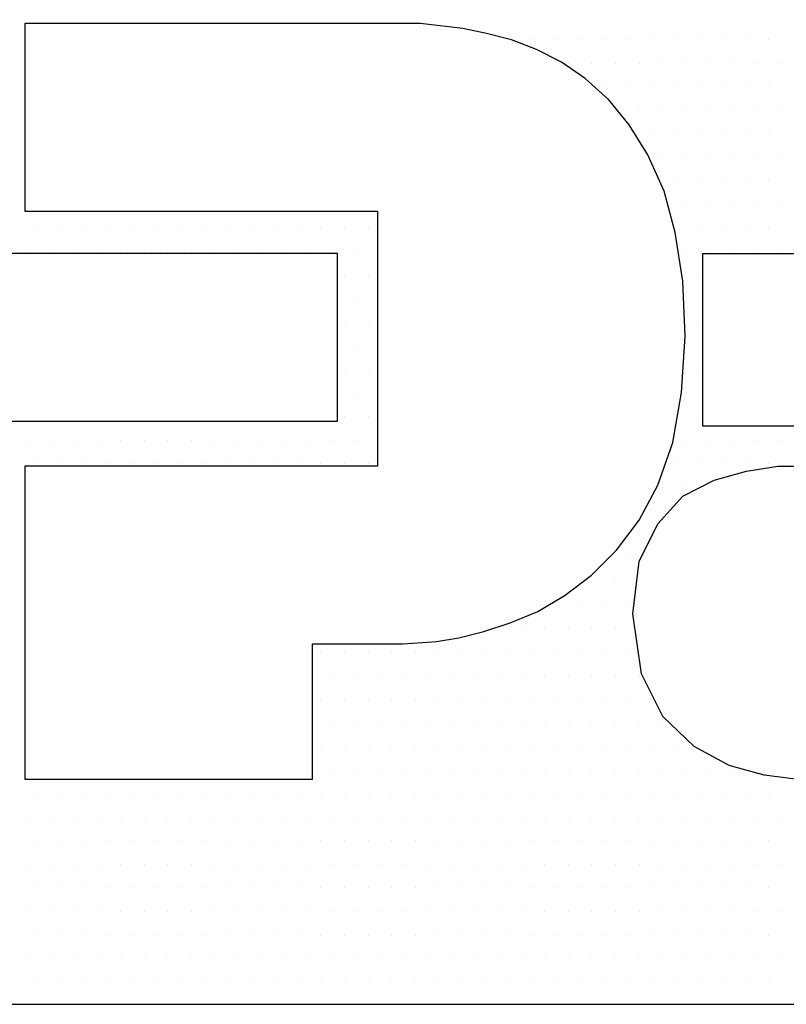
# Model space of a CAD drawing. Extents: x -71 to 52, y -13 to 68.
# Tile 53 of 81: x 32.4026 to 32.4948, y 50.2027 to 50.3212. Entities that reach past the tile are written whole.
import ezdxf

# ---------------------------------------------------------------- set-up
doc = ezdxf.new("R2010")
doc.units = 0
doc.header["$LTSCALE"] = 1.21
doc.header["$MEASUREMENT"] = 0
doc.layers.get('0').update_dxf_attribs({"linetype": 'CONTINUOUS'})
doc.layers.add('parker', color=40, linetype='CONTINUOUS')

# ---------------------------------------------------------------- blocks, each defined once
blk = doc.blocks.new('*X5')
at = {"color": 0}
for p, q in [((9.45937, 1.275), (9.45937, 1.275)), ((9.46875, 1.275), (9.46875, 1.275)), ((9.47813, 1.275), (9.47813, 1.275)), ((9.4875, 1.275), (9.4875, 1.275)), ((9.49688, 1.275), (9.49688, 1.275)), ((9.50625, 1.275), (9.50625, 1.275)), ((9.51562, 1.275), (9.51562, 1.275)), ((9.525, 1.275), (9.525, 1.275)), ((9.53438, 1.275), (9.53438, 1.275)), ((9.54375, 1.275), (9.54375, 1.275)), ((9.55313, 1.275), (9.55313, 1.275)), ((9.47344, 1.26562), (9.47344, 1.26562)), ((9.48281, 1.26562), (9.48281, 1.26562)), ((9.49219, 1.26562), (9.49219, 1.26562)), ((9.50156, 1.26562), (9.50156, 1.26562)), ((9.51094, 1.26562), (9.51094, 1.26562)), ((9.52031, 1.26562), (9.52031, 1.26562)), ((9.52969, 1.26562), (9.52969, 1.26562)), ((9.53906, 1.26562), (9.53906, 1.26562)), ((9.54844, 1.26562), (9.54844, 1.26562)), ((9.55781, 1.26562), (9.55781, 1.26562)), ((9.4875, 1.25625), (9.4875, 1.25625)), ((9.49688, 1.25625), (9.49688, 1.25625)), ((9.50625, 1.25625), (9.50625, 1.25625)), ((9.51562, 1.25625), (9.51562, 1.25625)), ((9.525, 1.25625), (9.525, 1.25625)), ((9.53438, 1.25625), (9.53438, 1.25625)), ((9.54375, 1.25625), (9.54375, 1.25625)), ((9.55313, 1.25625), (9.55313, 1.25625)), ((9.50156, 1.24687), (9.50156, 1.24687)), ((9.51094, 1.24687), (9.51094, 1.24687)), ((9.52031, 1.24687), (9.52031, 1.24687)), ((9.52969, 1.24687), (9.52969, 1.24687)), ((9.53906, 1.24687), (9.53906, 1.24687)), ((9.54844, 1.24687), (9.54844, 1.24687)), ((9.55781, 1.24687), (9.55781, 1.24687)), ((9.50625, 1.2375), (9.50625, 1.2375)), ((9.51562, 1.2375), (9.51562, 1.2375)), ((9.525, 1.2375), (9.525, 1.2375)), ((9.53438, 1.2375), (9.53438, 1.2375)), ((9.54375, 1.2375), (9.54375, 1.2375)), ((9.55313, 1.2375), (9.55313, 1.2375)), ((9.51094, 1.22812), (9.51094, 1.22812)), ((9.52031, 1.22812), (9.52031, 1.22812)), ((9.52969, 1.22812), (9.52969, 1.22812)), ((9.53906, 1.22812), (9.53906, 1.22812)), ((9.54844, 1.22812), (9.54844, 1.22812)), ((9.55781, 1.22812), (9.55781, 1.22812)), ((9.51562, 1.21875), (9.51562, 1.21875)), ((9.525, 1.21875), (9.525, 1.21875)), ((9.53438, 1.21875), (9.53438, 1.21875)), ((9.54375, 1.21875), (9.54375, 1.21875)), ((9.55313, 1.21875), (9.55313, 1.21875)), ((9.52031, 1.20937), (9.52031, 1.20937)), ((9.52969, 1.20937), (9.52969, 1.20937)), ((9.53906, 1.20937), (9.53906, 1.20937)), ((9.54844, 1.20937), (9.54844, 1.20937)), ((9.55781, 1.20937), (9.55781, 1.20937)), ((9.2625, 1.2), (9.2625, 1.2)), ((9.27188, 1.2), (9.27188, 1.2)), ((9.28125, 1.2), (9.28125, 1.2)), ((9.29063, 1.2), (9.29063, 1.2)), ((9.3, 1.2), (9.3, 1.2)), ((9.30938, 1.2), (9.30938, 1.2)), ((9.31875, 1.2), (9.31875, 1.2)), ((9.32813, 1.2), (9.32813, 1.2)), ((9.3375, 1.2), (9.3375, 1.2)), ((9.34688, 1.2), (9.34688, 1.2)), ((9.35625, 1.2), (9.35625, 1.2)), ((9.36563, 1.2), (9.36563, 1.2)), ((9.375, 1.2), (9.375, 1.2)), ((9.38437, 1.2), (9.38437, 1.2)), ((9.39375, 1.2), (9.39375, 1.2)), ((9.51562, 1.2), (9.51562, 1.2)), ((9.525, 1.2), (9.525, 1.2)), ((9.53438, 1.2), (9.53438, 1.2)), ((9.54375, 1.2), (9.54375, 1.2)), ((9.55313, 1.2), (9.55313, 1.2)), ((9.25781, 1.19063), (9.25781, 1.19063)), ((9.26719, 1.19063), (9.26719, 1.19063)), ((9.27656, 1.19063), (9.27656, 1.19063)), ((9.28594, 1.19063), (9.28594, 1.19063)), ((9.29531, 1.19063), (9.29531, 1.19063)), ((9.30469, 1.19063), (9.30469, 1.19063)), ((9.31406, 1.19063), (9.31406, 1.19063)), ((9.32344, 1.19063), (9.32344, 1.19063)), ((9.33281, 1.19063), (9.33281, 1.19063)), ((9.34219, 1.19063), (9.34219, 1.19063)), ((9.35156, 1.19063), (9.35156, 1.19063)), ((9.36094, 1.19063), (9.36094, 1.19063)), ((9.37031, 1.19063), (9.37031, 1.19063)), ((9.37969, 1.19063), (9.37969, 1.19063)), ((9.38906, 1.19063), (9.38906, 1.19063)), ((9.52031, 1.19063), (9.52031, 1.19063)), ((9.52969, 1.19063), (9.52969, 1.19063)), ((9.53906, 1.19063), (9.53906, 1.19063)), ((9.54844, 1.19063), (9.54844, 1.19063)), ((9.55781, 1.19063), (9.55781, 1.19063)), ((9.38437, 1.18125), (9.38437, 1.18125)), ((9.39375, 1.18125), (9.39375, 1.18125)), ((9.525, 1.18125), (9.525, 1.18125)), ((9.38906, 1.17188), (9.38906, 1.17188)), ((9.52031, 1.17188), (9.52031, 1.17188)), ((9.38437, 1.1625), (9.38437, 1.1625)), ((9.39375, 1.1625), (9.39375, 1.1625)), ((9.525, 1.1625), (9.525, 1.1625)), ((9.38906, 1.15312), (9.38906, 1.15312)), ((9.52031, 1.15312), (9.52031, 1.15312)), ((9.38437, 1.14375), (9.38437, 1.14375)), ((9.39375, 1.14375), (9.39375, 1.14375)), ((9.525, 1.14375), (9.525, 1.14375)), ((9.38906, 1.13437), (9.38906, 1.13437)), ((9.52031, 1.13437), (9.52031, 1.13437)), ((9.38437, 1.125), (9.38437, 1.125)), ((9.39375, 1.125), (9.39375, 1.125)), ((9.525, 1.125), (9.525, 1.125)), ((9.25781, 1.11562), (9.25781, 1.11562)), ((9.26719, 1.11562), (9.26719, 1.11562)), ((9.27656, 1.11562), (9.27656, 1.11562)), ((9.28594, 1.11562), (9.28594, 1.11562)), ((9.29531, 1.11562), (9.29531, 1.11562)), ((9.30469, 1.11562), (9.30469, 1.11562)), ((9.31406, 1.11562), (9.31406, 1.11562)), ((9.32344, 1.11562), (9.32344, 1.11562)), ((9.33281, 1.11562), (9.33281, 1.11562)), ((9.34219, 1.11562), (9.34219, 1.11562)), ((9.35156, 1.11562), (9.35156, 1.11562)), ((9.36094, 1.11562), (9.36094, 1.11562)), ((9.37031, 1.11562), (9.37031, 1.11562)), ((9.37969, 1.11562), (9.37969, 1.11562)), ((9.38906, 1.11562), (9.38906, 1.11562)), ((9.52031, 1.11562), (9.52031, 1.11562)), ((9.52969, 1.11562), (9.52969, 1.11562)), ((9.53906, 1.11562), (9.53906, 1.11562)), ((9.54844, 1.11562), (9.54844, 1.11562)), ((9.55781, 1.11562), (9.55781, 1.11562)), ((9.2625, 1.10625), (9.2625, 1.10625)), ((9.27188, 1.10625), (9.27188, 1.10625)), ((9.28125, 1.10625), (9.28125, 1.10625)), ((9.29063, 1.10625), (9.29063, 1.10625)), ((9.3, 1.10625), (9.3, 1.10625)), ((9.30938, 1.10625), (9.30938, 1.10625)), ((9.31875, 1.10625), (9.31875, 1.10625)), ((9.32813, 1.10625), (9.32813, 1.10625)), ((9.3375, 1.10625), (9.3375, 1.10625)), ((9.34688, 1.10625), (9.34688, 1.10625)), ((9.35625, 1.10625), (9.35625, 1.10625)), ((9.36563, 1.10625), (9.36563, 1.10625)), ((9.375, 1.10625), (9.375, 1.10625)), ((9.38437, 1.10625), (9.38437, 1.10625)), ((9.39375, 1.10625), (9.39375, 1.10625)), ((9.51562, 1.10625), (9.51562, 1.10625)), ((9.525, 1.10625), (9.525, 1.10625)), ((9.53438, 1.10625), (9.53438, 1.10625)), ((9.54375, 1.10625), (9.54375, 1.10625)), ((9.55313, 1.10625), (9.55313, 1.10625)), ((9.51094, 1.09688), (9.51094, 1.09688)), ((9.52031, 1.09688), (9.52031, 1.09688)), ((9.50625, 1.0875), (9.50625, 1.0875)), ((9.50156, 1.07812), (9.50156, 1.07812)), ((9.49688, 1.06875), (9.49688, 1.06875)), ((9.48281, 1.05937), (9.48281, 1.05937)), ((9.49219, 1.05937), (9.49219, 1.05937)), ((9.46875, 1.05), (9.46875, 1.05)), ((9.47813, 1.05), (9.47813, 1.05)), ((9.4875, 1.05), (9.4875, 1.05)), ((9.49688, 1.05), (9.49688, 1.05)), ((9.44531, 1.04062), (9.44531, 1.04062)), ((9.45469, 1.04062), (9.45469, 1.04062)), ((9.46406, 1.04062), (9.46406, 1.04062)), ((9.47344, 1.04062), (9.47344, 1.04062)), ((9.48281, 1.04062), (9.48281, 1.04062)), ((9.49219, 1.04062), (9.49219, 1.04062)), ((9.375, 1.03125), (9.375, 1.03125)), ((9.38437, 1.03125), (9.38437, 1.03125)), ((9.39375, 1.03125), (9.39375, 1.03125)), ((9.40313, 1.03125), (9.40313, 1.03125)), ((9.4125, 1.03125), (9.4125, 1.03125)), ((9.42188, 1.03125), (9.42188, 1.03125)), ((9.43125, 1.03125), (9.43125, 1.03125)), ((9.44063, 1.03125), (9.44063, 1.03125)), ((9.45, 1.03125), (9.45, 1.03125)), ((9.45937, 1.03125), (9.45937, 1.03125)), ((9.46875, 1.03125), (9.46875, 1.03125)), ((9.47813, 1.03125), (9.47813, 1.03125)), ((9.4875, 1.03125), (9.4875, 1.03125)), ((9.49688, 1.03125), (9.49688, 1.03125)), ((9.37969, 1.02187), (9.37969, 1.02187)), ((9.38906, 1.02187), (9.38906, 1.02187)), ((9.39844, 1.02187), (9.39844, 1.02187)), ((9.40781, 1.02187), (9.40781, 1.02187)), ((9.41719, 1.02187), (9.41719, 1.02187)), ((9.42656, 1.02187), (9.42656, 1.02187)), ((9.43594, 1.02187), (9.43594, 1.02187)), ((9.44531, 1.02187), (9.44531, 1.02187)), ((9.45469, 1.02187), (9.45469, 1.02187)), ((9.46406, 1.02187), (9.46406, 1.02187)), ((9.47344, 1.02187), (9.47344, 1.02187)), ((9.48281, 1.02187), (9.48281, 1.02187)), ((9.49219, 1.02187), (9.49219, 1.02187)), ((9.50156, 1.02187), (9.50156, 1.02187)), ((9.375, 1.0125), (9.375, 1.0125)), ((9.38437, 1.0125), (9.38437, 1.0125)), ((9.39375, 1.0125), (9.39375, 1.0125)), ((9.40313, 1.0125), (9.40313, 1.0125)), ((9.4125, 1.0125), (9.4125, 1.0125)), ((9.42188, 1.0125), (9.42188, 1.0125)), ((9.43125, 1.0125), (9.43125, 1.0125)), ((9.44063, 1.0125), (9.44063, 1.0125)), ((9.45, 1.0125), (9.45, 1.0125)), ((9.45937, 1.0125), (9.45937, 1.0125)), ((9.46875, 1.0125), (9.46875, 1.0125)), ((9.47813, 1.0125), (9.47813, 1.0125)), ((9.4875, 1.0125), (9.4875, 1.0125)), ((9.49688, 1.0125), (9.49688, 1.0125)), ((9.50625, 1.0125), (9.50625, 1.0125)), ((9.37969, 1.00313), (9.37969, 1.00313)), ((9.38906, 1.00313), (9.38906, 1.00313)), ((9.39844, 1.00313), (9.39844, 1.00313)), ((9.40781, 1.00313), (9.40781, 1.00313)), ((9.41719, 1.00313), (9.41719, 1.00313)), ((9.42656, 1.00313), (9.42656, 1.00313)), ((9.43594, 1.00313), (9.43594, 1.00313)), ((9.44531, 1.00313), (9.44531, 1.00313)), ((9.45469, 1.00313), (9.45469, 1.00313)), ((9.46406, 1.00313), (9.46406, 1.00313)), ((9.47344, 1.00313), (9.47344, 1.00313)), ((9.48281, 1.00313), (9.48281, 1.00313)), ((9.49219, 1.00313), (9.49219, 1.00313)), ((9.50156, 1.00313), (9.50156, 1.00313)), ((9.51094, 1.00313), (9.51094, 1.00313)), ((9.375, 0.99375), (9.375, 0.99375)), ((9.38437, 0.99375), (9.38437, 0.99375)), ((9.39375, 0.99375), (9.39375, 0.99375)), ((9.40313, 0.99375), (9.40313, 0.99375)), ((9.4125, 0.99375), (9.4125, 0.99375)), ((9.42188, 0.99375), (9.42188, 0.99375)), ((9.43125, 0.99375), (9.43125, 0.99375)), ((9.44063, 0.99375), (9.44063, 0.99375)), ((9.45, 0.99375), (9.45, 0.99375)), ((9.45937, 0.99375), (9.45937, 0.99375)), ((9.46875, 0.99375), (9.46875, 0.99375)), ((9.47813, 0.99375), (9.47813, 0.99375)), ((9.4875, 0.99375), (9.4875, 0.99375)), ((9.49688, 0.99375), (9.49688, 0.99375)), ((9.50625, 0.99375), (9.50625, 0.99375)), ((9.51562, 0.99375), (9.51562, 0.99375)), ((9.37969, 0.98437), (9.37969, 0.98437)), ((9.38906, 0.98437), (9.38906, 0.98437)), ((9.39844, 0.98437), (9.39844, 0.98437)), ((9.40781, 0.98437), (9.40781, 0.98437)), ((9.41719, 0.98437), (9.41719, 0.98437)), ((9.42656, 0.98437), (9.42656, 0.98437)), ((9.43594, 0.98437), (9.43594, 0.98437)), ((9.44531, 0.98437), (9.44531, 0.98437)), ((9.45469, 0.98437), (9.45469, 0.98437)), ((9.46406, 0.98437), (9.46406, 0.98437)), ((9.47344, 0.98437), (9.47344, 0.98437)), ((9.48281, 0.98437), (9.48281, 0.98437)), ((9.49219, 0.98437), (9.49219, 0.98437)), ((9.50156, 0.98437), (9.50156, 0.98437)), ((9.51094, 0.98437), (9.51094, 0.98437)), ((9.52031, 0.98437), (9.52031, 0.98437)), ((9.52969, 0.98437), (9.52969, 0.98437)), ((9.53906, 0.98437), (9.53906, 0.98437)), ((9.2625, 0.975), (9.2625, 0.975)), ((9.27188, 0.975), (9.27188, 0.975)), ((9.28125, 0.975), (9.28125, 0.975)), ((9.29063, 0.975), (9.29063, 0.975)), ((9.3, 0.975), (9.3, 0.975)), ((9.30938, 0.975), (9.30938, 0.975)), ((9.31875, 0.975), (9.31875, 0.975)), ((9.32813, 0.975), (9.32813, 0.975)), ((9.3375, 0.975), (9.3375, 0.975)), ((9.34688, 0.975), (9.34688, 0.975)), ((9.35625, 0.975), (9.35625, 0.975)), ((9.36563, 0.975), (9.36563, 0.975)), ((9.375, 0.975), (9.375, 0.975)), ((9.38437, 0.975), (9.38437, 0.975)), ((9.39375, 0.975), (9.39375, 0.975)), ((9.40313, 0.975), (9.40313, 0.975)), ((9.4125, 0.975), (9.4125, 0.975)), ((9.42188, 0.975), (9.42188, 0.975)), ((9.43125, 0.975), (9.43125, 0.975)), ((9.44063, 0.975), (9.44063, 0.975)), ((9.45, 0.975), (9.45, 0.975)), ((9.45937, 0.975), (9.45937, 0.975)), ((9.46875, 0.975), (9.46875, 0.975)), ((9.47813, 0.975), (9.47813, 0.975)), ((9.4875, 0.975), (9.4875, 0.975)), ((9.49688, 0.975), (9.49688, 0.975)), ((9.50625, 0.975), (9.50625, 0.975)), ((9.51562, 0.975), (9.51562, 0.975)), ((9.525, 0.975), (9.525, 0.975)), ((9.53438, 0.975), (9.53438, 0.975)), ((9.54375, 0.975), (9.54375, 0.975)), ((9.55313, 0.975), (9.55313, 0.975)), ((9.25781, 0.96562), (9.25781, 0.96562)), ((9.26719, 0.96562), (9.26719, 0.96562)), ((9.27656, 0.96562), (9.27656, 0.96562)), ((9.28594, 0.96562), (9.28594, 0.96562)), ((9.29531, 0.96562), (9.29531, 0.96562)), ((9.30469, 0.96562), (9.30469, 0.96562)), ((9.31406, 0.96562), (9.31406, 0.96562)), ((9.32344, 0.96562), (9.32344, 0.96562)), ((9.33281, 0.96562), (9.33281, 0.96562)), ((9.34219, 0.96562), (9.34219, 0.96562)), ((9.35156, 0.96562), (9.35156, 0.96562)), ((9.36094, 0.96562), (9.36094, 0.96562)), ((9.37031, 0.96562), (9.37031, 0.96562)), ((9.37969, 0.96562), (9.37969, 0.96562)), ((9.38906, 0.96562), (9.38906, 0.96562)), ((9.39844, 0.96562), (9.39844, 0.96562)), ((9.40781, 0.96562), (9.40781, 0.96562)), ((9.41719, 0.96562), (9.41719, 0.96562)), ((9.42656, 0.96562), (9.42656, 0.96562)), ((9.43594, 0.96562), (9.43594, 0.96562)), ((9.44531, 0.96562), (9.44531, 0.96562)), ((9.45469, 0.96562), (9.45469, 0.96562)), ((9.46406, 0.96562), (9.46406, 0.96562)), ((9.47344, 0.96562), (9.47344, 0.96562)), ((9.48281, 0.96562), (9.48281, 0.96562)), ((9.49219, 0.96562), (9.49219, 0.96562)), ((9.50156, 0.96562), (9.50156, 0.96562)), ((9.51094, 0.96562), (9.51094, 0.96562)), ((9.52031, 0.96562), (9.52031, 0.96562)), ((9.52969, 0.96562), (9.52969, 0.96562)), ((9.53906, 0.96562), (9.53906, 0.96562)), ((9.54844, 0.96562), (9.54844, 0.96562)), ((9.55781, 0.96562), (9.55781, 0.96562)), ((9.2625, 0.95625), (9.2625, 0.95625)), ((9.27188, 0.95625), (9.27188, 0.95625)), ((9.28125, 0.95625), (9.28125, 0.95625)), ((9.29063, 0.95625), (9.29063, 0.95625)), ((9.3, 0.95625), (9.3, 0.95625)), ((9.30938, 0.95625), (9.30938, 0.95625)), ((9.31875, 0.95625), (9.31875, 0.95625)), ((9.32813, 0.95625), (9.32813, 0.95625)), ((9.3375, 0.95625), (9.3375, 0.95625)), ((9.34688, 0.95625), (9.34688, 0.95625)), ((9.35625, 0.95625), (9.35625, 0.95625)), ((9.36563, 0.95625), (9.36563, 0.95625)), ((9.375, 0.95625), (9.375, 0.95625)), ((9.38437, 0.95625), (9.38437, 0.95625)), ((9.39375, 0.95625), (9.39375, 0.95625)), ((9.40313, 0.95625), (9.40313, 0.95625)), ((9.4125, 0.95625), (9.4125, 0.95625)), ((9.42188, 0.95625), (9.42188, 0.95625)), ((9.43125, 0.95625), (9.43125, 0.95625)), ((9.44063, 0.95625), (9.44063, 0.95625)), ((9.45, 0.95625), (9.45, 0.95625)), ((9.45937, 0.95625), (9.45937, 0.95625)), ((9.46875, 0.95625), (9.46875, 0.95625)), ((9.47813, 0.95625), (9.47813, 0.95625)), ((9.4875, 0.95625), (9.4875, 0.95625)), ((9.49688, 0.95625), (9.49688, 0.95625)), ((9.50625, 0.95625), (9.50625, 0.95625)), ((9.51562, 0.95625), (9.51562, 0.95625)), ((9.525, 0.95625), (9.525, 0.95625)), ((9.53438, 0.95625), (9.53438, 0.95625)), ((9.54375, 0.95625), (9.54375, 0.95625)), ((9.55313, 0.95625), (9.55313, 0.95625)), ((9.25781, 0.94688), (9.25781, 0.94688)), ((9.26719, 0.94688), (9.26719, 0.94688)), ((9.27656, 0.94688), (9.27656, 0.94688)), ((9.28594, 0.94688), (9.28594, 0.94688)), ((9.29531, 0.94688), (9.29531, 0.94688)), ((9.30469, 0.94688), (9.30469, 0.94688)), ((9.31406, 0.94688), (9.31406, 0.94688)), ((9.32344, 0.94688), (9.32344, 0.94688)), ((9.33281, 0.94688), (9.33281, 0.94688)), ((9.34219, 0.94688), (9.34219, 0.94688)), ((9.35156, 0.94688), (9.35156, 0.94688)), ((9.36094, 0.94688), (9.36094, 0.94688)), ((9.37031, 0.94688), (9.37031, 0.94688)), ((9.37969, 0.94688), (9.37969, 0.94688)), ((9.38906, 0.94688), (9.38906, 0.94688)), ((9.39844, 0.94688), (9.39844, 0.94688)), ((9.40781, 0.94688), (9.40781, 0.94688)), ((9.41719, 0.94688), (9.41719, 0.94688)), ((9.42656, 0.94688), (9.42656, 0.94688)), ((9.43594, 0.94688), (9.43594, 0.94688)), ((9.44531, 0.94688), (9.44531, 0.94688)), ((9.45469, 0.94688), (9.45469, 0.94688)), ((9.46406, 0.94688), (9.46406, 0.94688)), ((9.47344, 0.94688), (9.47344, 0.94688)), ((9.48281, 0.94688), (9.48281, 0.94688)), ((9.49219, 0.94688), (9.49219, 0.94688)), ((9.50156, 0.94688), (9.50156, 0.94688)), ((9.51094, 0.94688), (9.51094, 0.94688)), ((9.52031, 0.94688), (9.52031, 0.94688)), ((9.52969, 0.94688), (9.52969, 0.94688)), ((9.53906, 0.94688), (9.53906, 0.94688)), ((9.54844, 0.94688), (9.54844, 0.94688)), ((9.55781, 0.94688), (9.55781, 0.94688)), ((9.2625, 0.9375), (9.2625, 0.9375)), ((9.27188, 0.9375), (9.27188, 0.9375)), ((9.28125, 0.9375), (9.28125, 0.9375)), ((9.29063, 0.9375), (9.29063, 0.9375)), ((9.3, 0.9375), (9.3, 0.9375)), ((9.30938, 0.9375), (9.30938, 0.9375)), ((9.31875, 0.9375), (9.31875, 0.9375)), ((9.32813, 0.9375), (9.32813, 0.9375)), ((9.3375, 0.9375), (9.3375, 0.9375)), ((9.34688, 0.9375), (9.34688, 0.9375)), ((9.35625, 0.9375), (9.35625, 0.9375)), ((9.36563, 0.9375), (9.36563, 0.9375)), ((9.375, 0.9375), (9.375, 0.9375)), ((9.38437, 0.9375), (9.38437, 0.9375)), ((9.39375, 0.9375), (9.39375, 0.9375)), ((9.40313, 0.9375), (9.40313, 0.9375)), ((9.4125, 0.9375), (9.4125, 0.9375)), ((9.42188, 0.9375), (9.42188, 0.9375)), ((9.43125, 0.9375), (9.43125, 0.9375)), ((9.44063, 0.9375), (9.44063, 0.9375)), ((9.45, 0.9375), (9.45, 0.9375)), ((9.45937, 0.9375), (9.45937, 0.9375)), ((9.46875, 0.9375), (9.46875, 0.9375)), ((9.47813, 0.9375), (9.47813, 0.9375)), ((9.4875, 0.9375), (9.4875, 0.9375)), ((9.49688, 0.9375), (9.49688, 0.9375)), ((9.50625, 0.9375), (9.50625, 0.9375)), ((9.51562, 0.9375), (9.51562, 0.9375)), ((9.525, 0.9375), (9.525, 0.9375)), ((9.53438, 0.9375), (9.53438, 0.9375)), ((9.54375, 0.9375), (9.54375, 0.9375)), ((9.55313, 0.9375), (9.55313, 0.9375)), ((9.25781, 0.92812), (9.25781, 0.92812)), ((9.26719, 0.92812), (9.26719, 0.92812)), ((9.27656, 0.92812), (9.27656, 0.92812)), ((9.28594, 0.92812), (9.28594, 0.92812)), ((9.29531, 0.92812), (9.29531, 0.92812)), ((9.30469, 0.92812), (9.30469, 0.92812)), ((9.31406, 0.92812), (9.31406, 0.92812)), ((9.32344, 0.92812), (9.32344, 0.92812)), ((9.33281, 0.92812), (9.33281, 0.92812)), ((9.34219, 0.92812), (9.34219, 0.92812)), ((9.35156, 0.92812), (9.35156, 0.92812)), ((9.36094, 0.92812), (9.36094, 0.92812)), ((9.37031, 0.92812), (9.37031, 0.92812)), ((9.37969, 0.92812), (9.37969, 0.92812)), ((9.38906, 0.92812), (9.38906, 0.92812)), ((9.39844, 0.92812), (9.39844, 0.92812)), ((9.40781, 0.92812), (9.40781, 0.92812)), ((9.41719, 0.92812), (9.41719, 0.92812)), ((9.42656, 0.92812), (9.42656, 0.92812)), ((9.43594, 0.92812), (9.43594, 0.92812)), ((9.44531, 0.92812), (9.44531, 0.92812)), ((9.45469, 0.92812), (9.45469, 0.92812)), ((9.46406, 0.92812), (9.46406, 0.92812)), ((9.47344, 0.92812), (9.47344, 0.92812)), ((9.48281, 0.92812), (9.48281, 0.92812)), ((9.49219, 0.92812), (9.49219, 0.92812)), ((9.50156, 0.92812), (9.50156, 0.92812)), ((9.51094, 0.92812), (9.51094, 0.92812)), ((9.52031, 0.92812), (9.52031, 0.92812)), ((9.52969, 0.92812), (9.52969, 0.92812)), ((9.53906, 0.92812), (9.53906, 0.92812)), ((9.54844, 0.92812), (9.54844, 0.92812)), ((9.55781, 0.92812), (9.55781, 0.92812)), ((9.2625, 0.91875), (9.2625, 0.91875)), ((9.27188, 0.91875), (9.27188, 0.91875)), ((9.28125, 0.91875), (9.28125, 0.91875)), ((9.29063, 0.91875), (9.29063, 0.91875)), ((9.3, 0.91875), (9.3, 0.91875)), ((9.30938, 0.91875), (9.30938, 0.91875)), ((9.31875, 0.91875), (9.31875, 0.91875)), ((9.32813, 0.91875), (9.32813, 0.91875)), ((9.3375, 0.91875), (9.3375, 0.91875)), ((9.34688, 0.91875), (9.34688, 0.91875)), ((9.35625, 0.91875), (9.35625, 0.91875)), ((9.36563, 0.91875), (9.36563, 0.91875)), ((9.375, 0.91875), (9.375, 0.91875)), ((9.38437, 0.91875), (9.38437, 0.91875)), ((9.39375, 0.91875), (9.39375, 0.91875)), ((9.40313, 0.91875), (9.40313, 0.91875)), ((9.4125, 0.91875), (9.4125, 0.91875)), ((9.42188, 0.91875), (9.42188, 0.91875)), ((9.43125, 0.91875), (9.43125, 0.91875)), ((9.44063, 0.91875), (9.44063, 0.91875)), ((9.45, 0.91875), (9.45, 0.91875)), ((9.45937, 0.91875), (9.45937, 0.91875)), ((9.46875, 0.91875), (9.46875, 0.91875)), ((9.47813, 0.91875), (9.47813, 0.91875)), ((9.4875, 0.91875), (9.4875, 0.91875)), ((9.49688, 0.91875), (9.49688, 0.91875)), ((9.50625, 0.91875), (9.50625, 0.91875)), ((9.51562, 0.91875), (9.51562, 0.91875)), ((9.525, 0.91875), (9.525, 0.91875)), ((9.53438, 0.91875), (9.53438, 0.91875)), ((9.54375, 0.91875), (9.54375, 0.91875)), ((9.55313, 0.91875), (9.55313, 0.91875)), ((9.25781, 0.90938), (9.25781, 0.90938)), ((9.26719, 0.90938), (9.26719, 0.90938)), ((9.27656, 0.90938), (9.27656, 0.90938)), ((9.28594, 0.90938), (9.28594, 0.90938)), ((9.29531, 0.90938), (9.29531, 0.90938)), ((9.30469, 0.90938), (9.30469, 0.90938)), ((9.31406, 0.90938), (9.31406, 0.90938)), ((9.32344, 0.90938), (9.32344, 0.90938)), ((9.33281, 0.90938), (9.33281, 0.90938)), ((9.34219, 0.90938), (9.34219, 0.90938)), ((9.35156, 0.90938), (9.35156, 0.90938)), ((9.36094, 0.90938), (9.36094, 0.90938)), ((9.37031, 0.90938), (9.37031, 0.90938)), ((9.37969, 0.90938), (9.37969, 0.90938)), ((9.38906, 0.90938), (9.38906, 0.90938)), ((9.39844, 0.90938), (9.39844, 0.90938)), ((9.40781, 0.90938), (9.40781, 0.90938)), ((9.41719, 0.90938), (9.41719, 0.90938)), ((9.42656, 0.90938), (9.42656, 0.90938)), ((9.43594, 0.90938), (9.43594, 0.90938)), ((9.44531, 0.90938), (9.44531, 0.90938)), ((9.45469, 0.90938), (9.45469, 0.90938)), ((9.46406, 0.90938), (9.46406, 0.90938)), ((9.47344, 0.90938), (9.47344, 0.90938)), ((9.48281, 0.90938), (9.48281, 0.90938)), ((9.49219, 0.90938), (9.49219, 0.90938)), ((9.50156, 0.90938), (9.50156, 0.90938)), ((9.51094, 0.90938), (9.51094, 0.90938)), ((9.52031, 0.90938), (9.52031, 0.90938)), ((9.52969, 0.90938), (9.52969, 0.90938)), ((9.53906, 0.90938), (9.53906, 0.90938)), ((9.54844, 0.90938), (9.54844, 0.90938)), ((9.55781, 0.90938), (9.55781, 0.90938)), ((9.2625, 0.9), (9.2625, 0.9)), ((9.27188, 0.9), (9.27188, 0.9)), ((9.28125, 0.9), (9.28125, 0.9)), ((9.29063, 0.9), (9.29063, 0.9)), ((9.3, 0.9), (9.3, 0.9)), ((9.30938, 0.9), (9.30938, 0.9)), ((9.31875, 0.9), (9.31875, 0.9)), ((9.32813, 0.9), (9.32813, 0.9)), ((9.3375, 0.9), (9.3375, 0.9)), ((9.34688, 0.9), (9.34688, 0.9)), ((9.35625, 0.9), (9.35625, 0.9)), ((9.36563, 0.9), (9.36563, 0.9)), ((9.375, 0.9), (9.375, 0.9)), ((9.38437, 0.9), (9.38437, 0.9)), ((9.39375, 0.9), (9.39375, 0.9)), ((9.40313, 0.9), (9.40313, 0.9)), ((9.4125, 0.9), (9.4125, 0.9)), ((9.42188, 0.9), (9.42188, 0.9)), ((9.43125, 0.9), (9.43125, 0.9)), ((9.44063, 0.9), (9.44063, 0.9)), ((9.45, 0.9), (9.45, 0.9)), ((9.45937, 0.9), (9.45937, 0.9)), ((9.46875, 0.9), (9.46875, 0.9)), ((9.47813, 0.9), (9.47813, 0.9)), ((9.4875, 0.9), (9.4875, 0.9)), ((9.49688, 0.9), (9.49688, 0.9)), ((9.50625, 0.9), (9.50625, 0.9)), ((9.51562, 0.9), (9.51562, 0.9)), ((9.525, 0.9), (9.525, 0.9)), ((9.53438, 0.9), (9.53438, 0.9)), ((9.54375, 0.9), (9.54375, 0.9)), ((9.55313, 0.9), (9.55313, 0.9))]:
    blk.add_line(p, q, dxfattribs=at)

msp = doc.modelspace()

# ---------------------------------------------------------------- linework, layer by layer
at = {"layer": 'parker'}
for points in [[(32.30838, 50.37611), (32.76048, 50.37611), (32.76048, 50.20273), (32.30838, 50.20273), (32.30838, 50.27287), (32.44082, 50.27287), (32.44082, 50.29303), (32.30838, 50.29303), (32.30838, 50.37611), (32.30838, 50.37611)], [(32.40319, 50.26745), (32.40319, 50.22982), (32.43781, 50.22982), (32.43781, 50.24608), (32.44714, 50.24608), (32.44759, 50.24608), (32.44864, 50.24608), (32.45045, 50.24623), (32.45271, 50.24638), (32.45541, 50.24683), (32.45842, 50.24758), (32.46158, 50.24864), (32.4649, 50.24999), (32.46821, 50.25195), (32.47137, 50.25436), (32.47438, 50.25737), (32.47709, 50.26098), (32.47934, 50.26519), (32.48115, 50.27031), (32.4822, 50.27633), (32.48265, 50.2831), (32.48235, 50.28972), (32.48145, 50.29559), (32.4801, 50.30056), (32.47814, 50.30492), (32.47588, 50.30854), (32.47347, 50.31155), (32.47061, 50.3141), (32.46776, 50.31606), (32.46475, 50.31757), (32.46174, 50.31877), (32.45873, 50.31952), (32.45587, 50.32012), (32.45316, 50.32043), (32.45075, 50.32073), (32.44879, 50.32073), (32.44714, 50.32073), (32.44518, 50.32073), (32.44262, 50.32073), (32.43961, 50.32073), (32.4363, 50.32073), (32.43284, 50.32073), (32.42908, 50.32073), (32.42531, 50.32073), (32.4217, 50.32073), (32.41809, 50.32073), (32.41463, 50.32073), (32.41147, 50.32073), (32.40876, 50.32073), (32.4065, 50.32073), (32.4047, 50.32073), (32.40364, 50.32073), (32.40319, 50.32073), (32.40319, 50.29815), (32.44563, 50.29815), (32.44563, 50.26745), (32.40319, 50.26745), (32.40319, 50.26745)], [(32.48476, 50.29303), (32.51727, 50.29303)], [(32.51185, 50.27227), (32.48476, 50.27227), (32.48476, 50.29303), (32.48476, 50.29303)], [(32.4959, 50.22982), (32.49214, 50.23028), (32.48792, 50.23148), (32.48371, 50.23374), (32.47995, 50.23735), (32.47739, 50.24247), (32.47633, 50.24969), (32.47709, 50.25601), (32.47934, 50.26053), (32.48235, 50.26384), (32.48612, 50.26579), (32.49003, 50.26685), (32.49379, 50.26745), (32.4971, 50.26745)]]:
    msp.add_lwpolyline(points, dxfattribs=at)

# ---------------------------------------------------------------- block references
at = {"layer": 'parker', "xscale": 0.3024000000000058, "yscale": 0.3023999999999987, "zscale": 0.3024}
msp.add_blockref('*X5', (29.60381, 49.93323), dxfattribs=at)

doc.saveas('drawing.dxf')
